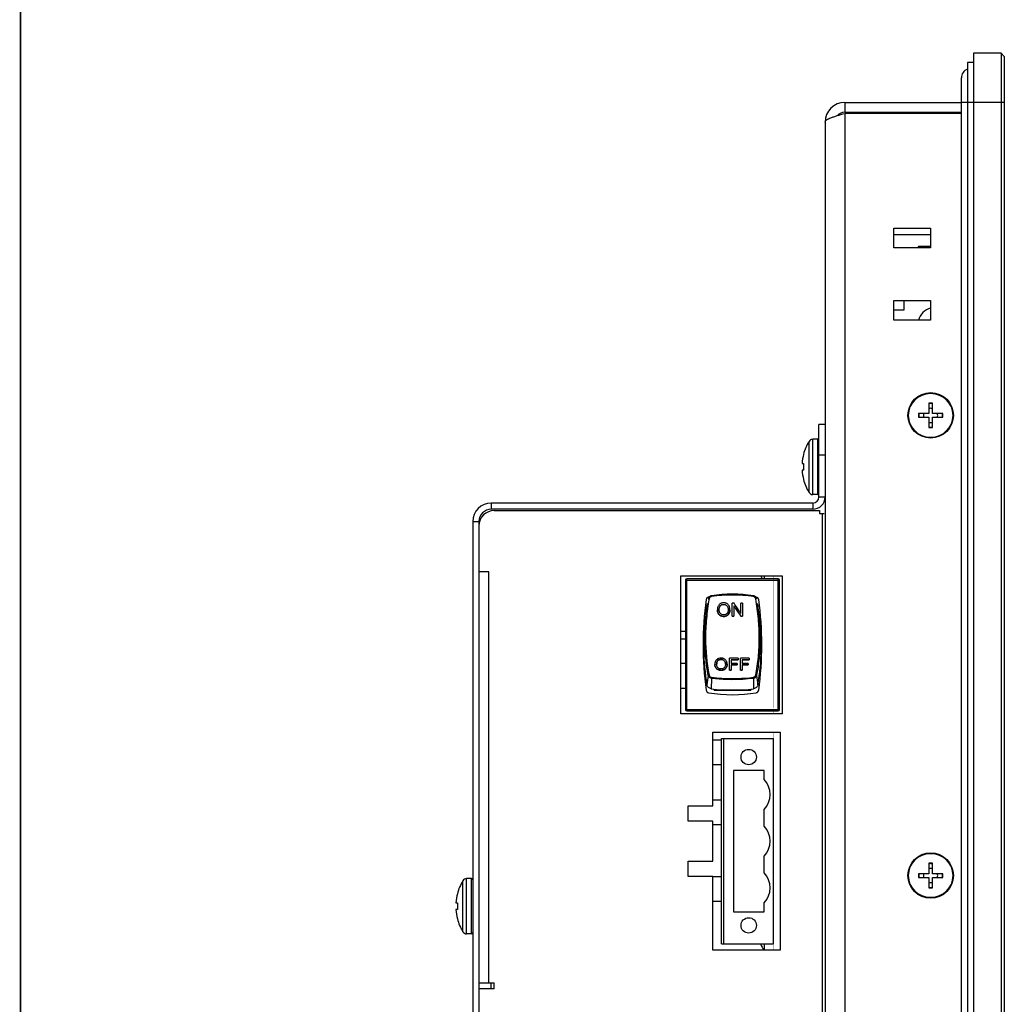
# Model space of a CAD drawing. Header units: millimetres. Extents: x 0 to 1427, y 0 to 1009.
# Tile 13 of 32: x 0 to 160, y 641 to 801. Entities that reach past the tile are written whole.
import ezdxf

# ---------------------------------------------------------------- set-up
doc = ezdxf.new("R2010")
doc.units = ezdxf.units.MM
doc.header["$LTSCALE"] = 65.395
for name, color, linetype in [('00_TOPPPC12-FORMAT', 7, 'CONTINUOUS'), ('COVER-REAR_PPC15_V2-SHAPE', 7, 'CONTINUOUS'), ('FRONT_COVER_PPC17_AL-SHAPE', 7, 'CONTINUOUS'), ('ISO14582-M3X8-4_8-SHAPE', 7, 'CONTINUOUS'), ('ISO7045-M3X8-4_8-SHAPE', 7, 'CONTINUOUS'), ('KCD1-101B_ACUATOR-SHAPE', 7, 'CONTINUOUS'), ('KCD1-101B_BODY-SHAPE', 7, 'CONTINUOUS'), ('KCD1-101B_PIN-SHAPE', 7, 'CONTINUOUS'), ('LCD_BRK_PC17_2BAY-SHAPE', 7, 'CONTINUOUS'), ('NUT-M3T-SHAPE', 7, 'CONTINUOUS'), ('NUT_M4-SHAPE', 7, 'CONTINUOUS'), ('REAR_CASE-PCVIEW17_2BAY-V-SHAPE', 7, 'CONTINUOUS'), ('SCREW_M4X8_MUSH_2-SHAPE', 7, 'CONTINUOUS'), ('SEALNG_GASKET-PC17-SHAPE', 7, 'CONTINUOUS'), ('SMPS_PC_PCB-SHAPE', 7, 'CONTINUOUS'), ('TB_OQ03A5_ANYTEK-SHAPE', 7, 'CONTINUOUS')]:
    doc.layers.add(name, color=color, linetype=linetype)

msp = doc.modelspace()

# ---------------------------------------------------------------- linework, layer by layer
at = {"layer": '00_TOPPPC12-FORMAT', "color": 7, "linetype": 'Continuous', "const_width": 0.24}
msp.add_lwpolyline([(0, 0), (0, 1009.2)], dxfattribs=at)
at = {"layer": 'COVER-REAR_PPC15_V2-SHAPE', "color": 7, "linetype": 'Continuous'}
for p, q in [((130.115, 723.24), (130.115, 735.04)), ((131.115, 735.04), (130.115, 735.04)), ((131.115, 730.04), (130.115, 730.04)), ((76.715, 722.24), (76.715, 721.24)), ((129.115, 722.24), (76.715, 722.24)), ((129.115, 722.24), (129.115, 721.24)), ((130.115, 723.24), (131.115, 723.24)), ((129.115, 721.24), (76.715, 721.24)), ((73.715, 719.24), (73.715, 473.84)), ((73.715, 719.24), (74.715, 719.24)), ((74.715, 719.24), (74.715, 473.84))]:
    msp.add_line(p, q, dxfattribs=at)
for centre, radius, start, end in [((76.715, 719.24), 3, 90, 180), ((129.115, 723.24), 2, 270, 0), ((129.115, 723.24), 1, 270, 0), ((76.715, 719.24), 2, 90, 180)]:
    msp.add_arc(centre, radius, start, end, dxfattribs=at)
at = {"layer": 'FRONT_COVER_PPC17_AL-SHAPE', "color": 7, "linetype": 'Continuous'}
for p, q in [((155.315, 795.54), (155.315, 447.54)), ((159.815, 795.54), (155.315, 795.54)), ((159.815, 795.54), (159.815, 447.54)), ((160.315, 795.04), (159.815, 795.54)), ((160.315, 795.04), (160.315, 448.04)), ((160.315, 787.54), (155.315, 787.54))]:
    msp.add_line(p, q, dxfattribs=at)
at = {"layer": 'ISO14582-M3X8-4_8-SHAPE', "color": 7, "linetype": 'Continuous'}
for p, q in [((146.215, 785.94), (146.315, 785.84)), ((146.315, 785.862), (146.315, 785.84)), ((146.398, 785.78), (146.315, 785.862)), ((146.375, 785.78), (146.415, 785.74)), ((146.398, 785.78), (146.375, 785.78)), ((148.015, 785.862), (148.015, 785.78)), ((148.615, 785.78), (148.015, 785.78)), ((148.615, 785.78), (148.615, 785.862)), ((150.255, 785.78), (150.215, 785.74)), ((150.315, 785.862), (150.231, 785.78)), ((150.255, 785.78), (150.231, 785.78)), ((150.415, 785.94), (150.315, 785.84)), ((150.315, 785.84), (150.315, 785.862)), ((148.015, 738.54), (148.015, 736.84)), ((148.615, 738.54), (148.015, 738.54)), ((148.615, 736.84), (148.615, 738.54)), ((146.315, 736.84), (146.315, 736.24)), ((148.015, 736.84), (146.315, 736.84)), ((150.315, 736.84), (148.615, 736.84)), ((150.315, 736.24), (150.315, 736.84)), ((146.315, 736.24), (148.015, 736.24)), ((148.015, 736.24), (148.015, 734.54)), ((148.615, 734.54), (148.615, 736.24)), ((148.615, 736.24), (150.315, 736.24)), ((148.015, 734.54), (148.615, 734.54)), ((148.015, 663.54), (148.015, 661.84)), ((148.615, 663.54), (148.015, 663.54)), ((148.615, 661.84), (148.615, 663.54)), ((146.315, 661.84), (146.315, 661.24)), ((148.015, 661.84), (146.315, 661.84)), ((146.315, 661.24), (148.015, 661.24)), ((148.015, 661.24), (148.015, 659.54)), ((150.315, 661.84), (148.615, 661.84)), ((148.615, 659.54), (148.615, 661.24)), ((148.615, 661.24), (150.315, 661.24)), ((150.315, 661.24), (150.315, 661.84)), ((148.015, 659.54), (148.615, 659.54))]:
    msp.add_line(p, q, dxfattribs=at)
for centre in [(148.315, 736.54), (148.315, 661.54)]:
    msp.add_circle(centre, 3.7, dxfattribs=at)
for centre, radius, start, end in [((148.317, 787.887), 2.047, 261.52145, 269.94778), ((148.313, 787.887), 2.047, 270.05222, 278.47855), ((148.315, 736.54), 1.94, 81.10413, 98.89587), ((148.315, 736.54), 1.94, 171.10413, 188.89587), ((148.315, 736.54), 1.94, 351.10413, 8.89587), ((148.315, 736.54), 1.94, 261.10413, 278.89587), ((148.315, 661.54), 1.94, 81.10413, 98.89587), ((148.315, 661.54), 1.94, 171.10413, 188.89587), ((148.315, 661.54), 1.94, 351.10413, 8.89587), ((148.315, 661.54), 1.94, 261.10413, 278.89587)]:
    msp.add_arc(centre, radius, start, end, dxfattribs=at)
at = {"layer": 'ISO14582-M3X8-4_8-SHAPE', "color": 2, "linetype": 'Continuous'}
for centre, start, end in [((148.315, 736.54), 164.87764, 195), ((148.315, 736.54), 74.87541, 105.12407), ((148.315, 736.54), 344.87624, 15.12376), ((148.315, 736.54), 255, 285.12459), ((148.315, 661.54), 164.87764, 195), ((148.315, 661.54), 74.87541, 105.12407), ((148.315, 661.54), 344.87624, 15.12376), ((148.315, 661.54), 255, 285.12459)]:
    msp.add_arc(centre, 1.15, start, end, dxfattribs=at)
at = {"layer": 'ISO7045-M3X8-4_8-SHAPE', "color": 7, "linetype": 'Continuous'}
for p, q in [((121.163, 710.39), (121.163, 709.89)), ((121.163, 650.42), (121.163, 649.39))]:
    msp.add_line(p, q, dxfattribs=at)
for centre, radius, start, end in [((149.015, 751.29), 2.8, 104.48576, 164.45091), ((125.306, 712.14), 5, 200.49635, 206.74391), ((125.306, 652.14), 5, 200.12735, 213.37835)]:
    msp.add_arc(centre, radius, start, end, dxfattribs=at)
at = {"layer": 'KCD1-101B_ACUATOR-SHAPE', "color": 7, "linetype": 'Continuous'}
for p, q in [((111.959, 705.874), (111.742, 704.489)), ((115.981, 703.803), (115.981, 705.949)), ((116.273, 705.949), (115.981, 705.949)), ((116.253, 705.487), (116.253, 703.803)), ((117.403, 704.264), (117.403, 705.949)), ((117.675, 705.949), (117.403, 705.949)), ((117.675, 705.949), (117.675, 703.803)), ((120.071, 705.874), (120.288, 704.489)), ((114.59, 703.767), (114.59, 703.766)), ((115.981, 703.803), (116.253, 703.803)), ((117.384, 703.802), (117.384, 703.803)), ((117.384, 703.803), (117.675, 703.803)), ((111.239, 700.315), (111.388, 700.315)), ((120.642, 700.315), (120.79, 700.315)), ((111.235, 698.315), (111.372, 698.315)), ((120.658, 698.315), (120.795, 698.315)), ((114.164, 696.767), (114.164, 696.76)), ((115.537, 695.015), (115.537, 696.955)), ((116.956, 696.955), (115.537, 696.955)), ((115.816, 696.724), (115.816, 696.121)), ((115.816, 696.724), (116.956, 696.724)), ((116.956, 696.717), (115.816, 696.717)), ((116.956, 696.955), (116.956, 696.717)), ((117.33, 695.015), (117.33, 696.955)), ((118.748, 696.955), (117.33, 696.955)), ((117.609, 696.724), (117.609, 696.121)), ((117.609, 696.724), (118.748, 696.724)), ((118.748, 696.717), (117.609, 696.717)), ((118.748, 696.955), (118.748, 696.717)), ((114.162, 694.991), (114.162, 694.983)), ((115.537, 695.022), (115.816, 695.022)), ((115.816, 695.015), (115.537, 695.015)), ((116.802, 696.121), (115.816, 696.121)), ((115.816, 695.892), (115.816, 695.015)), ((115.816, 695.892), (116.802, 695.892)), ((116.802, 695.885), (115.816, 695.885)), ((116.802, 696.121), (116.802, 695.885)), ((117.33, 695.022), (117.609, 695.022)), ((117.609, 695.015), (117.33, 695.015)), ((118.595, 696.121), (117.609, 696.121)), ((117.609, 695.892), (117.609, 695.015)), ((117.609, 695.892), (118.595, 695.892)), ((118.595, 695.885), (117.609, 695.885)), ((118.595, 696.121), (118.595, 695.885)), ((112.087, 694.137), (111.864, 692.643)), ((112.598, 693.682), (112.566, 691.981)), ((119.432, 693.682), (119.464, 691.981)), ((119.943, 694.137), (120.165, 692.643))]:
    msp.add_line(p, q, dxfattribs=at)
for points in [[(112.597, 707.143), (112.57, 707.138), (112.507, 707.122), (112.445, 707.099), (112.385, 707.069), (112.329, 707.032), (112.276, 706.988), (112.228, 706.938), (112.186, 706.883), (112.151, 706.824), (112.122, 706.762), (112.1, 706.697), (112.087, 706.64)], [(119.432, 707.143), (118.604, 707.248), (117.742, 707.326), (116.879, 707.373), (116.013, 707.389), (115.148, 707.373), (114.284, 707.326), (113.422, 707.248), (112.597, 707.143)], [(119.943, 706.64), (119.928, 706.701), (119.907, 706.765), (119.878, 706.827), (119.842, 706.885), (119.8, 706.94), (119.753, 706.989), (119.7, 707.032), (119.644, 707.069), (119.585, 707.099), (119.524, 707.122), (119.462, 707.138), (119.432, 707.143)]]:
    msp.add_lwpolyline(points, dxfattribs=at)
for centre, radius, start, end in [((116.015, 683.372), 23.886, 81.8179, 98.1821), ((147.139, 698.93), 35.831, 171.07429, 177.782), ((84.891, 698.93), 35.831, 2.218, 8.92571), ((147.143, 698.934), 35.836, 180.99104, 190.11064), ((84.886, 698.934), 35.836, 349.88936, 359.00896), ((116.015, 716.975), 25.231, 262.14265, 277.85735)]:
    msp.add_arc(centre, radius, start, end, dxfattribs=at)
for points, knots in [([(112.21, 706.615), (112.022, 705.557), (111.806, 703.96), (111.658, 701.828), (111.582, 698.75), (111.814, 696.192), (112.21, 694.214)], [0, 0, 0, 0, 0.258814, 0.387278, 0.5144171, 1, 1, 1, 1]), ([(112.087, 706.64), (112.087, 706.639), (112.088, 706.639), (112.09, 706.638), (112.093, 706.638), (112.099, 706.636), (112.109, 706.634), (112.124, 706.631), (112.142, 706.628), (112.172, 706.622), (112.194, 706.618), (112.21, 706.615)], [0, 0, 0, 0, 0.0053943, 0.0203255, 0.0446073, 0.0778911, 0.1699876, 0.2936291, 0.4451122, 0.6180374, 1, 1, 1, 1]), ([(112.615, 707.015), (112.517, 707.001), (112.325, 706.904), (112.228, 706.713), (112.21, 706.615)], [0, 0, 0, 0, 0.499682, 1, 1, 1, 1]), ([(112.597, 707.143), (112.597, 707.143), (112.598, 707.142), (112.598, 707.14), (112.598, 707.137), (112.599, 707.131), (112.6, 707.12), (112.603, 707.104), (112.605, 707.085), (112.61, 707.055), (112.613, 707.031), (112.615, 707.015)], [0, 0, 0, 0, 0.0049152, 0.0194092, 0.0432192, 0.076071, 0.1677979, 0.2923018, 0.4449924, 0.6187056, 1, 1, 1, 1]), ([(119.432, 707.143), (119.432, 707.143), (119.432, 707.142), (119.432, 707.14), (119.431, 707.137), (119.431, 707.131), (119.429, 707.12), (119.427, 707.104), (119.424, 707.085), (119.42, 707.055), (119.417, 707.031), (119.414, 707.015)], [0, 0, 0, 0, 0.0049241, 0.0194217, 0.0432307, 0.0760772, 0.1677816, 0.2922516, 0.4449144, 0.6186192, 1, 1, 1, 1]), ([(119.82, 706.615), (119.802, 706.713), (119.705, 706.904), (119.513, 707.001), (119.414, 707.015)], [0, 0, 0, 0, 0.4989438, 1, 1, 1, 1]), ([(119.943, 706.64), (119.943, 706.639), (119.941, 706.639), (119.94, 706.638), (119.937, 706.638), (119.931, 706.636), (119.921, 706.634), (119.906, 706.631), (119.887, 706.628), (119.858, 706.622), (119.835, 706.618), (119.82, 706.615)], [0, 0, 0, 0, 0.0053127, 0.0200516, 0.0441034, 0.0771894, 0.1692647, 0.2937068, 0.4456749, 0.618517, 1, 1, 1, 1]), ([(119.82, 694.214), (120.013, 695.183), (120.303, 697.185), (120.448, 700.266), (120.297, 703.436), (120.008, 705.556), (119.82, 706.615)], [0, 0, 0, 0, 0.2376151, 0.4857642, 0.7412089, 1, 1, 1, 1]), ([(112.087, 694.137), (111.904, 695.055), (111.624, 696.948), (111.463, 699.861), (111.567, 702.858), (111.802, 704.868), (111.959, 705.874)], [0, 0, 0, 0, 0.2378948, 0.4859238, 0.7410937, 1, 1, 1, 1]), ([(114.59, 705.986), (114.517, 705.986), (114.376, 705.975), (114.176, 705.918), (113.997, 705.822), (113.842, 705.688), (113.714, 705.521), (113.624, 705.321), (113.571, 705.093), (113.561, 704.932), (113.561, 704.847)], [0, 0, 0, 0, 0.1256991, 0.2435449, 0.3585131, 0.4759438, 0.5962118, 0.7202372, 0.8533826, 1, 1, 1, 1]), ([(113.561, 704.847), (113.561, 704.778), (113.572, 704.639), (113.616, 704.471), (113.667, 704.343), (113.729, 704.22), (113.83, 704.081), (113.985, 703.945), (114.167, 703.842), (114.372, 703.78), (114.516, 703.767), (114.59, 703.767)], [0, 0, 0, 0, 0.1250716, 0.2485365, 0.3108711, 0.3735068, 0.4952953, 0.6170093, 0.7419395, 0.867923, 1, 1, 1, 1]), ([(114.59, 703.766), (114.516, 703.766), (114.372, 703.778), (114.167, 703.841), (113.985, 703.943), (113.83, 704.079), (113.729, 704.219), (113.667, 704.342), (113.616, 704.47), (113.572, 704.638), (113.561, 704.777), (113.561, 704.846)], [0, 0, 0, 0, 0.1320304, 0.2579762, 0.3828823, 0.5045896, 0.6263896, 0.6890373, 0.7513866, 0.8748873, 1, 1, 1, 1]), ([(113.854, 704.844), (113.854, 704.919), (113.861, 705.059), (113.9, 705.253), (113.958, 705.39), (114.019, 705.48), (114.07, 705.536), (114.127, 705.584), (114.204, 705.64), (114.309, 705.695), (114.447, 705.734), (114.543, 705.742), (114.591, 705.742)], [0, 0, 0, 0, 0.1710089, 0.3187256, 0.4476687, 0.5072468, 0.5648646, 0.6210193, 0.675675, 0.7823207, 0.8890534, 1, 1, 1, 1]), ([(114.588, 704.01), (114.537, 704.01), (114.438, 704.019), (114.25, 704.075), (114.086, 704.193), (113.966, 704.353), (113.875, 704.555), (113.854, 704.727), (113.854, 704.844)], [0, 0, 0, 0, 0.1221909, 0.2380581, 0.4703024, 0.5926441, 0.7184725, 1, 1, 1, 1]), ([(115.324, 704.875), (115.324, 704.81), (115.317, 704.685), (115.279, 704.51), (115.214, 704.359), (115.122, 704.233), (115.01, 704.133), (114.882, 704.061), (114.74, 704.019), (114.64, 704.01), (114.588, 704.01)], [0, 0, 0, 0, 0.1534385, 0.2912602, 0.4176264, 0.5378869, 0.6536608, 0.7657488, 0.879491, 1, 1, 1, 1]), ([(115.617, 704.872), (115.617, 705.022), (115.577, 705.313), (115.397, 705.633), (115.188, 705.813), (115.007, 705.913), (114.804, 705.974), (114.662, 705.986), (114.59, 705.986)], [0, 0, 0, 0, 0.2653586, 0.5090168, 0.6283081, 0.7502172, 0.8725652, 1, 1, 1, 1]), ([(114.59, 703.767), (114.658, 703.767), (114.794, 703.779), (114.958, 703.827), (115.081, 703.882), (115.2, 703.949), (115.388, 704.104), (115.534, 704.356), (115.606, 704.64), (115.617, 704.793), (115.617, 704.872)], [0, 0, 0, 0, 0.1210947, 0.2403418, 0.300693, 0.361557, 0.481073, 0.7292518, 0.8608252, 1, 1, 1, 1]), ([(115.617, 704.871), (115.617, 704.792), (115.606, 704.639), (115.534, 704.355), (115.388, 704.102), (115.2, 703.948), (115.081, 703.881), (114.958, 703.825), (114.794, 703.778), (114.658, 703.766), (114.59, 703.766)], [0, 0, 0, 0, 0.1392198, 0.2708307, 0.5190447, 0.6385506, 0.6994027, 0.7597389, 0.8789487, 1, 1, 1, 1]), ([(114.591, 705.742), (114.643, 705.742), (114.745, 705.733), (114.937, 705.672), (115.149, 705.517), (115.298, 705.221), (115.324, 704.995), (115.324, 704.875)], [0, 0, 0, 0, 0.1215531, 0.2388123, 0.4721155, 0.7178841, 1, 1, 1, 1]), ([(116.253, 705.487), (116.347, 705.347), (116.724, 704.785), (117.101, 704.224), (117.384, 703.803)], [0, 0, 0, 0, 0.2502103, 1, 1, 1, 1]), ([(117.403, 704.264), (117.309, 704.404), (116.932, 704.965), (116.555, 705.527), (116.273, 705.949)], [0, 0, 0, 0, 0.249819, 1, 1, 1, 1]), ([(120.07, 705.874), (120.228, 704.868), (120.406, 703.353), (120.516, 701.334), (120.537, 699.355), (120.404, 696.947), (120.125, 695.054), (119.943, 694.137)], [0, 0, 0, 0, 0.2590277, 0.3873605, 0.5142551, 0.7621805, 1, 1, 1, 1]), ([(111.38, 698.34), (111.383, 698.359), (111.387, 698.407), (111.392, 698.493), (111.395, 698.607), (111.399, 698.801), (111.401, 699.016), (111.402, 699.247), (111.402, 699.426), (111.402, 699.603), (111.402, 699.769), (111.401, 699.921), (111.4, 700.035), (111.399, 700.116), (111.398, 700.167), (111.397, 700.21), (111.396, 700.246), (111.394, 700.274), (111.393, 700.296), (111.391, 700.307), (111.389, 700.315), (111.388, 700.315)], [0, 0, 0, 0, 0.0289243, 0.0731406, 0.1312176, 0.2012641, 0.3677058, 0.4586054, 0.5506539, 0.6408057, 0.7260798, 0.8036541, 0.8709582, 0.9000488, 0.9257673, 0.9479076, 0.9662803, 0.9807486, 0.991196, 0.9975662, 1, 1, 1, 1]), ([(120.642, 700.315), (120.636, 700.295), (120.632, 700.253), (120.632, 700.192), (120.631, 700.13), (120.629, 700.048), (120.628, 699.945), (120.628, 699.821), (120.628, 699.698), (120.627, 699.533), (120.628, 699.327), (120.628, 699.08), (120.63, 698.833), (120.635, 698.587), (120.639, 698.422), (120.649, 698.34)], [0, 0, 0, 0, 0.0311661, 0.0624963, 0.0937473, 0.1249712, 0.1874833, 0.2499928, 0.3124922, 0.3749974, 0.5000067, 0.6250154, 0.7500248, 0.8750297, 1, 1, 1, 1]), ([(111.372, 698.315), (111.373, 698.315), (111.375, 698.317), (111.378, 698.325), (111.379, 698.334), (111.38, 698.34)], [0, 0, 0, 0, 0.0997482, 0.2911471, 1, 1, 1, 1]), ([(120.649, 698.34), (120.65, 698.334), (120.652, 698.325), (120.655, 698.317), (120.657, 698.315), (120.658, 698.315)], [0, 0, 0, 0, 0.7088395, 0.900241, 1, 1, 1, 1]), ([(114.162, 696.99), (114.026, 696.99), (113.822, 696.96), (113.585, 696.84), (113.433, 696.718), (113.308, 696.566), (113.219, 696.385), (113.167, 696.178), (113.157, 696.032), (113.157, 695.956)], [0, 0, 0, 0, 0.2517738, 0.3697256, 0.4885788, 0.608403, 0.7300194, 0.8590083, 1, 1, 1, 1]), ([(113.444, 695.953), (113.444, 696.02), (113.451, 696.147), (113.489, 696.323), (113.546, 696.447), (113.605, 696.528), (113.672, 696.595), (113.765, 696.664), (113.889, 696.724), (114.023, 696.76), (114.117, 696.767), (114.164, 696.767)], [0, 0, 0, 0, 0.1647394, 0.3079334, 0.4343766, 0.4935745, 0.5514235, 0.6638864, 0.7735666, 0.8843395, 1, 1, 1, 1]), ([(114.164, 696.76), (114.117, 696.76), (114.024, 696.753), (113.89, 696.718), (113.767, 696.658), (113.673, 696.59), (113.607, 696.523), (113.547, 696.443), (113.49, 696.32), (113.452, 696.146), (113.444, 696.02), (113.444, 695.953)], [0, 0, 0, 0, 0.1158227, 0.2267612, 0.3365877, 0.4491566, 0.5070739, 0.5663016, 0.6926779, 0.8356396, 1, 1, 1, 1]), ([(115.166, 695.978), (115.166, 696.048), (115.156, 696.185), (115.104, 696.38), (115.018, 696.557), (114.898, 696.71), (114.746, 696.832), (114.569, 696.923), (114.371, 696.979), (114.233, 696.99), (114.162, 696.99)], [0, 0, 0, 0, 0.1313715, 0.2560686, 0.3780024, 0.4970326, 0.6172332, 0.7417655, 0.8679511, 1, 1, 1, 1]), ([(114.164, 696.767), (114.214, 696.767), (114.313, 696.758), (114.499, 696.704), (114.705, 696.566), (114.854, 696.296), (114.88, 696.089), (114.88, 695.981)], [0, 0, 0, 0, 0.1266223, 0.2481166, 0.4855654, 0.727676, 1, 1, 1, 1]), ([(114.88, 695.981), (114.879, 696.088), (114.852, 696.293), (114.703, 696.561), (114.498, 696.698), (114.313, 696.752), (114.214, 696.76), (114.164, 696.76)], [0, 0, 0, 0, 0.2719142, 0.5140289, 0.751717, 0.873297, 1, 1, 1, 1]), ([(113.157, 695.956), (113.157, 695.893), (113.168, 695.768), (113.22, 695.587), (113.303, 695.417), (113.421, 695.268), (113.573, 695.147), (113.751, 695.057), (113.951, 695.002), (114.091, 694.991), (114.162, 694.991)], [0, 0, 0, 0, 0.1204117, 0.2395609, 0.3609772, 0.4811435, 0.6035299, 0.7313739, 0.8620596, 1, 1, 1, 1]), ([(114.162, 694.983), (114.091, 694.983), (113.951, 694.994), (113.751, 695.049), (113.573, 695.14), (113.421, 695.26), (113.303, 695.41), (113.22, 695.58), (113.168, 695.761), (113.157, 695.886), (113.157, 695.949)], [0, 0, 0, 0, 0.1378946, 0.268543, 0.3963623, 0.5187409, 0.6389177, 0.7603606, 0.8795461, 1, 1, 1, 1]), ([(114.161, 695.207), (114.065, 695.207), (113.875, 695.236), (113.673, 695.367), (113.554, 695.512), (113.464, 695.692), (113.444, 695.848), (113.444, 695.953)], [0, 0, 0, 0, 0.2474581, 0.4839626, 0.6052961, 0.7281302, 1, 1, 1, 1]), ([(114.88, 695.981), (114.88, 695.922), (114.872, 695.81), (114.835, 695.652), (114.771, 695.516), (114.681, 695.404), (114.572, 695.315), (114.403, 695.229), (114.258, 695.207), (114.161, 695.207)], [0, 0, 0, 0, 0.1482762, 0.2816598, 0.4049792, 0.5242104, 0.6411212, 0.7562964, 1, 1, 1, 1]), ([(114.162, 694.991), (114.229, 694.991), (114.361, 695.001), (114.521, 695.043), (114.642, 695.092), (114.757, 695.151), (114.887, 695.248), (115.01, 695.397), (115.1, 695.573), (115.155, 695.769), (115.166, 695.907), (115.166, 695.978)], [0, 0, 0, 0, 0.1263598, 0.2500469, 0.3121422, 0.3743373, 0.4947689, 0.615015, 0.7392875, 0.8661199, 1, 1, 1, 1]), ([(115.166, 695.971), (115.166, 695.9), (115.155, 695.762), (115.1, 695.565), (115.01, 695.39), (114.887, 695.24), (114.757, 695.144), (114.642, 695.085), (114.521, 695.035), (114.361, 694.993), (114.229, 694.983), (114.162, 694.983)], [0, 0, 0, 0, 0.1339264, 0.2607968, 0.3850948, 0.5053488, 0.6257692, 0.6879522, 0.7500325, 0.8736828, 1, 1, 1, 1]), ([(112.21, 694.214), (112.194, 694.212), (112.164, 694.204), (112.125, 694.187), (112.097, 694.165), (112.087, 694.146), (112.087, 694.137)], [0, 0, 0, 0, 0.3184806, 0.6072734, 0.8356174, 1, 1, 1, 1]), ([(112.598, 693.682), (112.476, 693.698), (112.295, 693.778), (112.141, 693.968), (112.098, 694.08), (112.087, 694.137)], [0, 0, 0, 0, 0.5112736, 0.7590829, 1, 1, 1, 1]), ([(112.21, 694.214), (112.219, 694.17), (112.253, 694.082), (112.376, 693.934), (112.519, 693.872), (112.615, 693.86)], [0, 0, 0, 0, 0.2392673, 0.4864223, 1, 1, 1, 1]), ([(112.615, 693.86), (112.612, 693.842), (112.607, 693.807), (112.601, 693.756), (112.598, 693.714), (112.597, 693.691), (112.598, 693.682)], [0, 0, 0, 0, 0.3001666, 0.6045475, 0.8530254, 1, 1, 1, 1]), ([(119.432, 693.682), (118.866, 693.609), (116.594, 693.392), (114.295, 693.464), (112.598, 693.682)], [0, 0, 0, 0, 0.2500724, 1, 1, 1, 1]), ([(112.615, 693.86), (113.178, 693.788), (115.438, 693.573), (117.726, 693.645), (119.414, 693.86)], [0, 0, 0, 0, 0.2500646, 1, 1, 1, 1]), ([(119.414, 693.86), (119.464, 693.866), (119.56, 693.894), (119.685, 693.972), (119.777, 694.082), (119.811, 694.17), (119.82, 694.214)], [0, 0, 0, 0, 0.2621325, 0.5176288, 0.7627199, 1, 1, 1, 1]), ([(119.414, 693.86), (119.417, 693.842), (119.422, 693.807), (119.428, 693.756), (119.431, 693.714), (119.433, 693.691), (119.432, 693.682)], [0, 0, 0, 0, 0.3002048, 0.6045633, 0.8530143, 1, 1, 1, 1]), ([(119.943, 694.137), (119.932, 694.081), (119.889, 693.968), (119.774, 693.827), (119.617, 693.725), (119.494, 693.69), (119.432, 693.682)], [0, 0, 0, 0, 0.2388895, 0.4846005, 0.7394707, 1, 1, 1, 1]), ([(119.82, 694.214), (119.836, 694.212), (119.866, 694.204), (119.905, 694.187), (119.933, 694.165), (119.943, 694.146), (119.943, 694.137)], [0, 0, 0, 0, 0.3180755, 0.6070876, 0.835724, 1, 1, 1, 1]), ([(112.566, 691.981), (112.48, 691.993), (112.312, 692.043), (112.096, 692.191), (111.937, 692.396), (111.879, 692.56), (111.864, 692.643)], [0, 0, 0, 0, 0.2526138, 0.5036272, 0.7526356, 1, 1, 1, 1]), ([(120.165, 692.643), (120.15, 692.56), (120.093, 692.396), (119.934, 692.191), (119.718, 692.043), (119.55, 691.993), (119.464, 691.981)], [0, 0, 0, 0, 0.2473644, 0.4963728, 0.7473862, 1, 1, 1, 1])]:
    msp.add_open_spline(points, degree=3, knots=knots, dxfattribs=at)
at = {"layer": 'KCD1-101B_BODY-SHAPE', "color": 7, "linetype": 'Continuous'}
for p, q in [((108.365, 709.69), (108.365, 688.59)), ((108.365, 709.69), (123.665, 709.69)), ((108.565, 688.39), (108.565, 709.89)), ((123.465, 709.89), (108.565, 709.89)), ((123.465, 688.39), (123.465, 709.89)), ((123.665, 688.59), (123.665, 709.69)), ((113.015, 691.927), (113.015, 691.74)), ((113.015, 691.74), (119.015, 691.74)), ((119.015, 691.74), (119.015, 691.927)), ((108.365, 688.59), (123.665, 688.59)), ((108.565, 688.39), (123.465, 688.39))]:
    msp.add_line(p, q, dxfattribs=at)
for centre, radius, start, end in [((108.565, 709.69), 0.2, 90, 180), ((123.465, 709.69), 0.2, 0, 90), ((166.224, 699.14), 55, 172.30238, 187.69762), ((112.215, 706.44), 0.5, 100.18017, 172.30238), ((116.015, 685.278), 22, 99.88352, 100.18017), ((116.015, 685.278), 22, 79.81983, 80.11581), ((119.815, 706.44), 0.5, 7.69762, 79.81983), ((65.806, 699.14), 55, 352.30238, 7.69762), ((112.215, 691.84), 0.5, 187.69762, 259.81983), ((119.815, 691.84), 0.5, 280.18017, 352.30238), ((116.015, 713.001), 22, 259.81983, 280.18017), ((108.565, 688.59), 0.2, 180, 270), ((123.465, 688.59), 0.2, 270, 0)]:
    msp.add_arc(centre, radius, start, end, dxfattribs=at)
at = {"layer": 'KCD1-101B_PIN-SHAPE', "color": 7, "linetype": 'Continuous'}
for p, q in [((113.015, 691.74), (113.015, 691.927)), ((119.015, 691.74), (113.015, 691.74)), ((119.015, 691.927), (119.015, 691.74))]:
    msp.add_line(p, q, dxfattribs=at)
at = {"layer": 'LCD_BRK_PC17_2BAY-SHAPE', "color": 7, "linetype": 'Continuous'}
for p, q in [((142.315, 766.04), (148.315, 766.04)), ((144.015, 753.74), (144.015, 755.24)), ((142.315, 753.74), (144.015, 753.74))]:
    msp.add_line(p, q, dxfattribs=at)
at = {"layer": 'NUT-M3T-SHAPE', "color": 7, "linetype": 'Continuous'}
for p, q in [((146.413, 764.138), (146.315, 764.04)), ((146.315, 763.84), (146.315, 764.039)), ((146.413, 764.138), (148.315, 764.138))]:
    msp.add_line(p, q, dxfattribs=at)
msp.add_open_spline([(146.658, 763.84), (146.67, 763.865), (146.719, 763.966), (146.773, 764.065), (146.815, 764.138)], degree=3, knots=[0, 0, 0, 0, 0.2491704, 1, 1, 1, 1], dxfattribs=at)
at = {"layer": 'NUT_M4-SHAPE', "color": 7, "linetype": 'Continuous'}
msp.add_line((76.715, 643.08), (76.715, 644.08), dxfattribs=at)
at = {"layer": 'REAR_CASE-PCVIEW17_2BAY-V-SHAPE', "color": 7, "linetype": 'Continuous'}
for p, q in [((134.315, 787.54), (134.315, 785.94)), ((134.315, 787.54), (153.315, 787.54)), ((134.315, 785.94), (153.315, 785.94)), ((134.315, 785.74), (134.315, 457.34)), ((153.315, 785.74), (134.315, 785.74)), ((131.115, 784.34), (131.115, 458.74)), ((142.315, 763.84), (142.315, 767.04)), ((142.315, 767.04), (148.315, 767.04)), ((148.315, 767.04), (148.315, 763.84)), ((148.315, 763.84), (142.315, 763.84)), ((142.315, 752.04), (142.315, 755.24)), ((142.315, 755.24), (148.315, 755.24)), ((148.315, 755.24), (148.315, 752.04)), ((148.315, 752.04), (142.315, 752.04)), ((77.215, 721.04), (130.215, 721.04)), ((130.215, 721.04), (130.215, 720.54)), ((130.215, 720.54), (130.966, 720.54)), ((130.615, 720.54), (130.615, 472.54)), ((76.315, 711.04), (74.715, 711.04)), ((76.315, 644.08), (76.315, 711.04)), ((107.615, 687.89), (107.615, 710.39)), ((107.615, 710.39), (124.115, 710.39)), ((124.115, 710.39), (124.115, 687.89)), ((124.115, 687.89), (107.615, 687.89)), ((112.815, 672.89), (112.815, 684.89)), ((112.815, 684.89), (123.815, 684.89)), ((123.815, 684.89), (123.815, 649.39)), ((108.815, 670.39), (108.815, 672.89)), ((108.815, 672.89), (112.815, 672.89)), ((112.815, 670.39), (108.815, 670.39)), ((112.815, 663.89), (112.815, 670.39)), ((108.815, 661.39), (108.815, 663.89)), ((108.815, 663.89), (112.815, 663.89)), ((112.815, 661.39), (108.815, 661.39)), ((112.815, 649.39), (112.815, 661.39)), ((123.815, 649.39), (112.815, 649.39)), ((74.715, 644.08), (77.215, 644.08)), ((77.215, 643.08), (77.215, 644.08)), ((77.215, 643.08), (74.715, 643.08))]:
    msp.add_line(p, q, dxfattribs=at)
for centre in [(148.315, 736.54), (148.315, 661.54)]:
    msp.add_circle(centre, 3.6, dxfattribs=at)
for centre, radius, start, end in [((134.315, 784.34), 3.2, 90, 180), ((134.315, 784.34), 1.6, 90, 138.51341), ((148.315, 736.54), 2, 81.45989, 98.54011), ((148.315, 736.54), 2, 171.46757, 174.70588), ((148.315, 736.54), 2, 5.29412, 8.53243), ((148.315, 736.54), 2, 185.29412, 188.53243), ((148.315, 736.54), 2, 351.46757, 354.70588), ((148.315, 736.54), 2, 261.45989, 278.54011), ((77.215, 718.54), 2.5, 90, 180), ((148.315, 661.54), 2, 81.45989, 98.54011), ((148.315, 661.54), 2, 171.46757, 174.70588), ((148.315, 661.54), 2, 185.29412, 188.53243), ((148.315, 661.54), 2, 5.29412, 8.53243), ((148.315, 661.54), 2, 351.46757, 354.70588), ((148.315, 661.54), 2, 261.45989, 278.54011)]:
    msp.add_arc(centre, radius, start, end, dxfattribs=at)
msp.add_open_spline([(131.115, 784.34), (131.115, 784.482), (131.336, 784.696), (131.676, 784.882), (132.076, 785.055), (132.556, 785.224), (133.311, 785.461), (133.906, 785.626), (134.315, 785.74)], degree=3, knots=[0, 0, 0, 0, 0.1193065, 0.2154438, 0.3370765, 0.4813137, 0.6436606, 1, 1, 1, 1], dxfattribs=at)
at = {"layer": 'SCREW_M4X8_MUSH_2-SHAPE', "color": 7, "linetype": 'Continuous'}
for p, q in [((128.499, 723.975), (128.499, 732.304)), ((129.096, 723.64), (129.096, 732.64)), ((129.915, 732.64), (129.096, 732.64)), ((129.915, 723.64), (129.915, 732.64)), ((127.595, 730.183), (127.614, 730.183)), ((127.366, 728.679), (127.614, 728.683)), ((127.614, 727.596), (127.366, 727.6)), ((127.614, 726.096), (127.595, 726.096)), ((129.915, 723.64), (129.096, 723.64)), ((72.099, 652.375), (72.099, 660.704)), ((72.696, 652.04), (72.696, 661.04)), ((73.515, 661.04), (72.696, 661.04)), ((73.515, 652.04), (73.515, 661.04)), ((71.195, 658.583), (71.214, 658.583)), ((70.966, 657.079), (71.214, 657.083)), ((71.214, 655.996), (70.966, 656)), ((71.214, 654.496), (71.195, 654.496)), ((73.515, 652.04), (72.696, 652.04))]:
    msp.add_line(p, q, dxfattribs=at)
for centre, radius, start, end in [((135.329, 728.14), 8, 148.63099, 165.20209), ((129.096, 731.94), 0.7, 90, 148.63099), ((129.915, 732.44), 0.2, 0, 90), ((135.338, 728.137), 7.991, 165.15965, 176.10878), ((135.303, 728.14), 7.709, 175.95607, 184.04393), ((135.338, 728.142), 7.991, 183.89122, 194.84035), ((135.329, 728.14), 8, 194.79791, 211.36901), ((129.096, 724.34), 0.7, 211.36901, 270), ((129.915, 723.84), 0.2, 270, 0), ((78.929, 656.54), 8, 148.63099, 165.20209), ((72.696, 660.34), 0.7, 90, 148.63099), ((73.515, 660.84), 0.2, 0, 90), ((78.938, 656.537), 7.991, 165.15965, 176.10878), ((78.903, 656.54), 7.709, 175.95607, 184.04393), ((78.938, 656.542), 7.991, 183.89122, 194.84035), ((78.929, 656.54), 8, 194.79791, 211.36901), ((72.696, 652.74), 0.7, 211.36901, 270), ((73.515, 652.24), 0.2, 270, 0)]:
    msp.add_arc(centre, radius, start, end, dxfattribs=at)
at = {"layer": 'SEALNG_GASKET-PC17-SHAPE', "color": 7, "linetype": 'Continuous'}
for p, q in [((154.315, 794.04), (154.315, 449.04)), ((155.315, 794.04), (154.315, 794.04)), ((153.315, 451.54), (153.315, 791.54)), ((155.315, 787.54), (153.315, 787.54))]:
    msp.add_line(p, q, dxfattribs=at)
msp.add_arc((154.815, 791.54), 1.5, 109.47122, 180, dxfattribs=at)
at = {"layer": 'SMPS_PC_PCB-SHAPE', "color": 7, "linetype": 'Continuous'}
for p, q in [((122.715, 709.89), (122.715, 709.902)), ((122.715, 709.89), (122.715, 709.902)), ((108.365, 701.314), (107.615, 701.314)), ((108.365, 700.04), (107.615, 700.04)), ((108.365, 696.09), (107.615, 696.09)), ((107.615, 692.09), (108.365, 692.09)), ((122.715, 688.877), (122.715, 688.89)), ((114.215, 683.59), (112.815, 683.59)), ((114.215, 679.59), (112.815, 679.59)), ((114.215, 673.84), (112.815, 673.84)), ((112.815, 669.84), (114.215, 669.84)), ((114.215, 661.34), (112.815, 661.34)), ((114.215, 657.34), (112.815, 657.34))]:
    msp.add_line(p, q, dxfattribs=at)
at = {"layer": 'SMPS_PC_PCB-SHAPE', "color": 3, "linetype": 'Continuous', "const_width": 0.0297}
for points in [[(122.715, 709.89), (122.715, 710.39)], [(122.715, 687.89), (122.715, 688.39)], [(122.715, 684.11), (122.715, 684.89)], [(122.715, 649.39), (122.715, 649.71)]]:
    msp.add_lwpolyline(points, dxfattribs=at)
at = {"layer": 'SMPS_PC_PCB-SHAPE', "color": 6, "linetype": 'Continuous'}
for points, const_width in [([(122.715, 688.89), (122.715, 709.89)], 0.0302), ([(122.715, 684.11), (122.715, 649.71)], 0.0297)]:
    msp.add_lwpolyline(points, dxfattribs=dict(at, const_width=const_width))
at = {"layer": 'TB_OQ03A5_ANYTEK-SHAPE', "color": 7, "linetype": 'Continuous'}
for p, q in [((114.215, 650.42), (114.215, 683.86)), ((114.215, 683.86), (122.715, 683.86)), ((114.615, 650.42), (114.615, 683.86)), ((122.715, 650.42), (122.715, 683.86)), ((116.165, 678.64), (116.165, 655.64)), ((121.165, 678.64), (116.165, 678.64)), ((121.165, 677.209), (121.165, 678.64)), ((121.165, 669.589), (121.165, 672.31)), ((121.165, 661.969), (121.165, 664.69)), ((121.165, 655.64), (121.165, 657.07)), ((116.165, 655.64), (121.165, 655.64)), ((114.215, 650.42), (122.715, 650.42))]:
    msp.add_line(p, q, dxfattribs=at)
for centre in [(118.665, 680.86), (118.665, 653.42)]:
    msp.add_circle(centre, 1.25, dxfattribs=at)
for centre in [(118.665, 674.76), (118.665, 667.14), (118.665, 659.52)]:
    msp.add_arc(centre, 3.5, 315.58469, 44.41531, dxfattribs=at)

doc.saveas('drawing.dxf')
